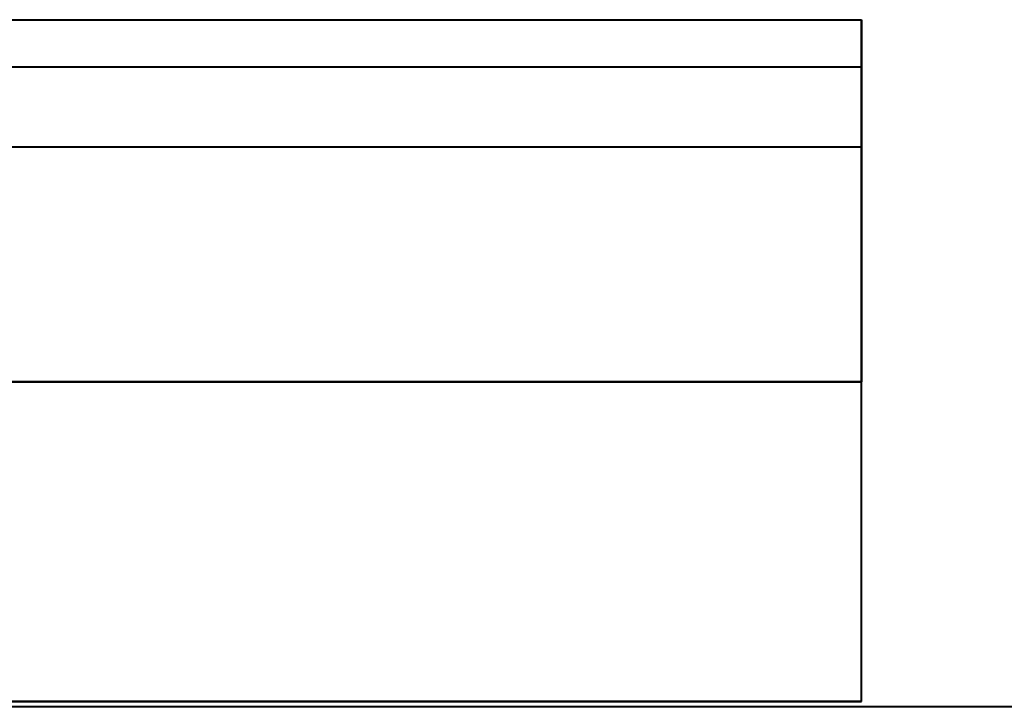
# Model space of a CAD drawing. Header units: millimetres. Extents: x -1442 to 3067, y -120 to 936.
# Tile 71 of 72: x 318 to 423, y 863 to 936. Entities that reach past the tile are written whole.
import ezdxf

# ---------------------------------------------------------------- set-up
doc = ezdxf.new("R2010")
doc.units = ezdxf.units.MM
doc.layers.add('A-GENM', color=13, linetype='Continuous', lineweight=40)

# ---------------------------------------------------------------- blocks, each defined once
blk = doc.blocks.new('Nexa Toit - 400-748087-Gauche')
at = {"layer": 'A-GENM'}
for p, q in [((-407.5, 935.87), (407.5, 935.87)), ((-407.5, 935.87), (407.5, 935.87)), ((407.5, 922.37), (407.5, 935.87)), ((407.5, 935.87), (407.5, 897.37)), ((-407.5, 930.87), (407.5, 930.87)), ((-407.5, 930.87), (407.5, 930.87)), ((407.5, 897.37), (407.5, 930.87)), ((407.5, 930.87), (407.5, 922.37)), ((-407.5, 922.37), (407.5, 922.37)), ((-407.5, 922.37), (407.5, 922.37)), ((407.5, 897.37), (-407.5, 897.37)), ((-407.5, 897.37), (407.5, 897.37)), ((-407.5, 897.37), (407.5, 897.37)), ((407.5, 897.37), (-407.5, 897.37)), ((407.5, 863.37), (407.5, 897.37)), ((407.5, 863.37), (407.5, 897.37)), ((-407.5, 863.37), (407.5, 863.37)), ((407.5, 863.37), (-407.5, 863.37))]:
    blk.add_line(p, q, dxfattribs=at)
blk = doc.blocks.new('Maintenance r21 - Maintenance r21-748144-Gauche')
at = {"layer": 'A-GENM'}
blk.add_line((287, 862.87), (1041, 862.87), dxfattribs=at)
blk.add_line((287, 862.87), (1041, 862.87), dxfattribs=at)

msp = doc.modelspace()

# ---------------------------------------------------------------- block references
at = {"layer": 'A-GENM'}
for name in ['Nexa Toit - 400-748087-Gauche', 'Maintenance r21 - Maintenance r21-748144-Gauche']:
    msp.add_blockref(name, (0, 0), dxfattribs=at)

doc.saveas('drawing.dxf')
